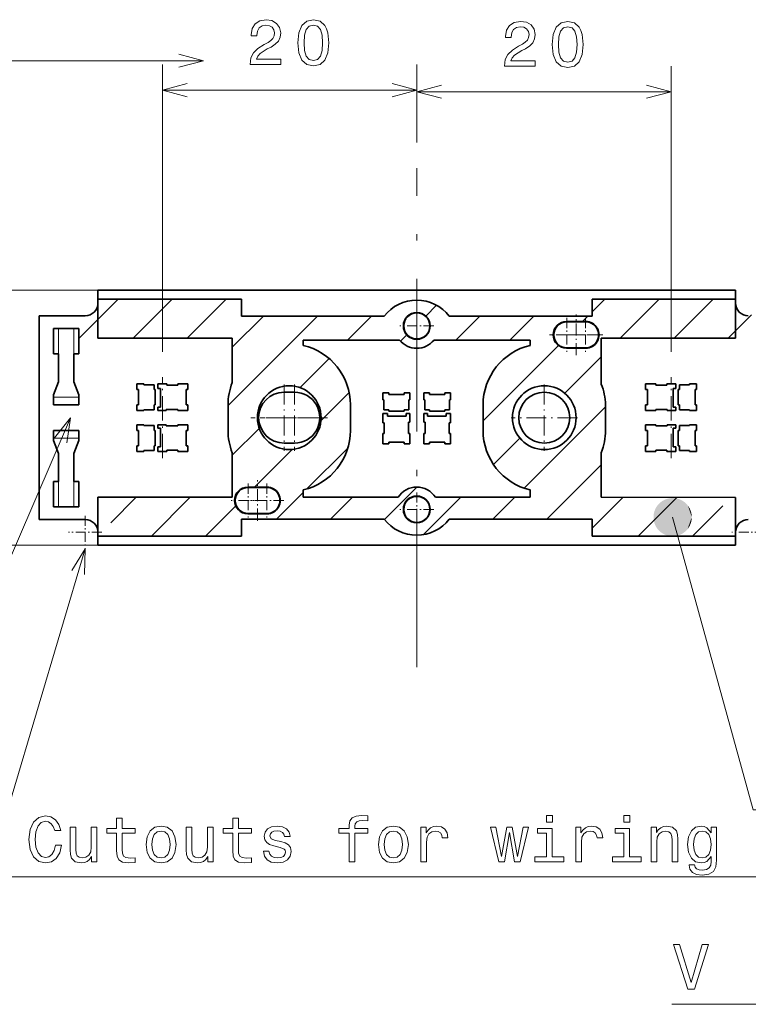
# Model space of a CAD drawing. Extents: x 0 to 420, y 0 to 297.
# Tile 19 of 25: x 218 to 275, y 126 to 203. Entities that reach past the tile are written whole.
import ezdxf

# ---------------------------------------------------------------- set-up
doc = ezdxf.new("R2010")
doc.units = 0
doc.linetypes.add('DASHDOT', pattern=[18.5, 12, -3, 0.5, -3])

msp = doc.modelspace()

# ---------------------------------------------------------------- linework, layer by layer
at = {"color": 7, "lineweight": 13}
for p, q in [((229.07106, 176.995056), (229.07106, 199.527786)), ((249.021057, 193.411499), (249.021057, 199.527786)), ((249.021057, 193.411499), (249.021057, 199.398849)), ((268.971069, 176.995056), (268.971069, 199.398849)), ((229.07106, 197.527786), (249.021057, 197.527786)), ((249.021057, 197.398849), (268.971069, 197.398849)), ((225.088394, 181.815063), (205.097534, 181.815063)), ((222.541489, 178.063416), (225.59314, 181.115067)), ((226.784134, 178.063416), (229.83577, 181.115067)), ((231.026764, 178.063416), (234.078415, 181.115067)), ((262.771057, 180.109222), (263.776917, 181.115067)), ((264.967896, 178.063416), (268.019531, 181.115067)), ((269.210541, 178.063416), (272.262177, 181.115067)), ((249.722733, 179.788818), (250.571701, 180.637787)), ((234.221054, 172.77243), (241.236633, 179.787994)), ((234.551132, 177.345139), (236.993988, 179.787994)), ((243.596085, 177.904816), (245.479279, 179.787994)), ((252.08136, 177.904816), (253.964554, 179.787994)), ((256.324005, 177.904816), (258.207184, 179.787994)), ((262.026917, 179.365067), (262.449829, 179.787994)), ((273.453186, 178.063416), (275.271057, 179.881302)), ((220.921066, 176.815063), (220.921066, 178.815063)), ((222.121063, 178.815063), (222.121063, 176.815063)), ((247.75354, 177.819626), (248.247299, 178.313385)), ((254.221054, 171.559219), (260.145081, 177.483231)), ((239.859909, 174.16864), (242.146332, 176.455063)), ((260.631317, 173.726852), (263.490997, 176.586517)), ((222.521057, 173.41507), (220.521057, 173.41507)), ((241.499237, 171.565323), (243.714813, 173.780899)), ((257.435822, 166.288712), (263.821045, 172.673935)), ((234.551117, 168.859848), (236.667511, 170.976227)), ((220.521057, 170.215057), (222.521057, 170.215057)), ((255.042175, 168.137695), (257.109253, 170.204773)), ((236.298981, 166.365067), (239.270828, 169.336914)), ((240.404633, 166.228073), (243.608521, 169.431976)), ((259.231903, 163.842133), (263.490967, 168.101212)), ((220.921051, 164.815063), (220.921051, 166.815063)), ((222.121048, 166.815063), (222.121048, 164.815063)), ((246.487381, 163.825546), (249.026367, 166.364532)), ((225.021057, 163.572418), (227.018509, 165.56987)), ((228.206345, 162.51506), (231.259521, 165.568253)), ((238.018692, 163.842133), (240.121063, 165.944504)), ((242.261322, 163.842133), (243.985901, 165.566711)), ((249.546875, 162.642395), (252.471191, 165.566711)), ((254.989258, 163.842133), (256.713837, 165.566711)), ((262.771057, 163.138657), (265.197998, 165.565613)), ((266.390106, 162.51506), (269.438721, 165.56369)), ((232.448975, 162.51506), (234.821381, 164.887466)), ((270.632751, 162.51506), (273.021057, 164.903381)), ((225.088394, 161.815063), (205.097534, 161.815063))]:
    msp.add_line(p, q, dxfattribs=at)
at = {"color": 7, "linetype": 'DASHDOT', "lineweight": 13}
msp.add_line((249.021057, 152.218628), (249.021057, 191.411499), dxfattribs=at)
at = {"color": 7, "lineweight": 35}
for p, q in [((224.021057, 181.115067), (224.021057, 181.815063)), ((224.021057, 181.815063), (274.021057, 181.815063)), ((274.021057, 181.815063), (274.021057, 181.115067)), ((224.021057, 181.115067), (224.021057, 178.063416)), ((224.021057, 181.115067), (235.271057, 181.115067)), ((235.271057, 179.787994), (235.271057, 181.115067)), ((274.021057, 181.115067), (262.771057, 181.115067)), ((262.771057, 179.787994), (262.771057, 181.115067)), ((274.021057, 178.063416), (274.021057, 181.115067)), ((223.021057, 179.815063), (219.421051, 179.815063)), ((219.421051, 179.815063), (219.421051, 163.815063)), ((246.472565, 179.787994), (235.271057, 179.787994)), ((262.771057, 179.787994), (251.56955, 179.787994)), ((260.771057, 179.365067), (262.271057, 179.365067)), ((260.796051, 179.340057), (262.246063, 179.340057)), ((220.921066, 178.815063), (220.521057, 178.815063)), ((220.521057, 178.815063), (220.521057, 176.815063)), ((220.921066, 178.815063), (222.121063, 178.815063)), ((222.121063, 178.815063), (222.521057, 178.815063)), ((222.521057, 176.815063), (222.521057, 178.815063)), ((224.021057, 178.063416), (234.551117, 178.063416)), ((234.551117, 178.063416), (234.551117, 174.564331)), ((240.121063, 177.904816), (247.668335, 177.904816)), ((240.121063, 177.48732), (240.121063, 177.904816)), ((250.373779, 177.904816), (257.921051, 177.904816)), ((257.921051, 177.904816), (257.921051, 177.48732)), ((263.490997, 178.063416), (274.021057, 178.063416)), ((263.490997, 178.063416), (263.490997, 174.450668)), ((262.271057, 177.26506), (260.771057, 177.26506)), ((262.246063, 177.29007), (260.796051, 177.29007)), ((220.521057, 176.815063), (220.921066, 176.815063)), ((220.921066, 174.615067), (220.921066, 176.815063)), ((222.521057, 176.815063), (222.121063, 176.815063)), ((222.121063, 176.815063), (222.121063, 174.615067)), ((220.521057, 173.615067), (220.921066, 174.615067)), ((222.121063, 174.615067), (222.521057, 173.615067)), ((227.621063, 174.465057), (227.07106, 174.465057)), ((227.07106, 174.465057), (227.07106, 174.01506)), ((227.07106, 174.01506), (227.19606, 174.01506)), ((227.19606, 174.01506), (227.19606, 172.815063)), ((227.621063, 174.39006), (227.621063, 174.465057)), ((228.416061, 174.39006), (227.621063, 174.39006)), ((228.416061, 174.01506), (228.416061, 174.39006)), ((228.516052, 174.01506), (228.416061, 174.01506)), ((228.516052, 172.815063), (228.516052, 174.01506)), ((229.421051, 174.465057), (228.706055, 174.465057)), ((228.706055, 174.465057), (228.706055, 174.115067)), ((228.706055, 174.115067), (228.916061, 174.115067)), ((228.916061, 174.115067), (228.916061, 172.645065)), ((229.421051, 174.365067), (229.421051, 174.465057)), ((230.271057, 174.365067), (229.421051, 174.365067)), ((231.07106, 174.465057), (230.271057, 174.465057)), ((230.271057, 174.465057), (230.271057, 174.365067)), ((230.931061, 172.815063), (230.931061, 174.01506)), ((230.931061, 174.01506), (231.07106, 174.01506)), ((231.07106, 174.01506), (231.07106, 174.465057)), ((266.971069, 174.465057), (267.771057, 174.465057)), ((266.971069, 174.01506), (266.971069, 174.465057)), ((267.111053, 174.01506), (266.971069, 174.01506)), ((267.111053, 172.815063), (267.111053, 174.01506)), ((267.771057, 174.465057), (267.771057, 174.365067)), ((267.771057, 174.365067), (268.621063, 174.365067)), ((268.621063, 174.465057), (269.33606, 174.465057)), ((268.621063, 174.365067), (268.621063, 174.465057)), ((269.33606, 174.115067), (269.126068, 174.115067)), ((269.126068, 174.115067), (269.126068, 172.645065)), ((269.33606, 174.465057), (269.33606, 174.115067)), ((269.526062, 174.01506), (269.626068, 174.01506)), ((269.526062, 172.815063), (269.526062, 174.01506)), ((269.626068, 174.39006), (270.421051, 174.39006)), ((269.626068, 174.01506), (269.626068, 174.39006)), ((270.421051, 174.465057), (270.971069, 174.465057)), ((270.421051, 174.39006), (270.421051, 174.465057)), ((270.846069, 174.01506), (270.846069, 172.815063)), ((270.971069, 174.01506), (270.846069, 174.01506)), ((270.971069, 174.465057), (270.971069, 174.01506)), ((220.521057, 173.41507), (220.521057, 173.615067)), ((220.521057, 172.815063), (220.521057, 173.41507)), ((222.521057, 173.615067), (222.521057, 173.41507)), ((222.521057, 172.815063), (222.521057, 173.41507)), ((239.421051, 173.815048), (238.611603, 173.815048)), ((246.371063, 173.76506), (246.82106, 173.76506)), ((246.371063, 173.215057), (246.371063, 173.76506)), ((246.44606, 173.215057), (246.371063, 173.215057)), ((246.44606, 172.420059), (246.44606, 173.215057)), ((246.82106, 173.76506), (246.82106, 173.64006)), ((246.82106, 173.64006), (248.021057, 173.64006)), ((248.021057, 173.76506), (248.471054, 173.76506)), ((248.021057, 173.64006), (248.021057, 173.76506)), ((248.396057, 173.215057), (248.396057, 172.420059)), ((248.471054, 173.215057), (248.396057, 173.215057)), ((248.471054, 173.76506), (248.471054, 173.215057)), ((250.021057, 173.76506), (249.57106, 173.76506)), ((249.57106, 173.76506), (249.57106, 173.215057)), ((249.57106, 173.215057), (249.646057, 173.215057)), ((249.646057, 173.215057), (249.646057, 172.420059)), ((250.021057, 173.64006), (250.021057, 173.76506)), ((251.221054, 173.64006), (250.021057, 173.64006)), ((251.671051, 173.76506), (251.221054, 173.76506)), ((251.221054, 173.76506), (251.221054, 173.64006)), ((251.596054, 172.420059), (251.596054, 173.215057)), ((251.596054, 173.215057), (251.671051, 173.215057)), ((251.671051, 173.215057), (251.671051, 173.76506)), ((220.521057, 172.815063), (222.521057, 172.815063)), ((220.762985, 172.815063), (220.746063, 172.815063)), ((220.921066, 172.815063), (220.762985, 172.815063)), ((220.921066, 172.815063), (221.079132, 172.815063)), ((221.521057, 172.815063), (221.353897, 172.815063)), ((221.521057, 172.815063), (221.688217, 172.815063)), ((222.233566, 172.815063), (222.00856, 172.815063)), ((222.178879, 172.815063), (222.171066, 172.815063)), ((227.19606, 172.815063), (227.07106, 172.815063)), ((227.07106, 172.815063), (227.07106, 172.365067)), ((227.07106, 172.365067), (227.621063, 172.365067)), ((227.621063, 172.365067), (227.621063, 172.440063)), ((227.621063, 172.440063), (228.416061, 172.440063)), ((228.416061, 172.440063), (228.416061, 172.815063)), ((228.416061, 172.815063), (228.516052, 172.815063)), ((228.916061, 172.645065), (228.706055, 172.645065)), ((228.706055, 172.645065), (228.706055, 172.365067)), ((228.706055, 172.365067), (229.371063, 172.365067)), ((229.371063, 172.365067), (229.371063, 172.465057)), ((229.371063, 172.465057), (230.271057, 172.465057)), ((230.271057, 172.465057), (230.271057, 172.365067)), ((230.271057, 172.365067), (231.07106, 172.365067)), ((231.07106, 172.815063), (230.931061, 172.815063)), ((231.07106, 172.365067), (231.07106, 172.815063)), ((234.221054, 172.815063), (234.221054, 170.815063)), ((243.82106, 170.815063), (243.82106, 172.815063)), ((246.82106, 172.420059), (246.44606, 172.420059)), ((246.82106, 172.320068), (246.82106, 172.420059)), ((248.021057, 172.420059), (248.021057, 172.320068)), ((248.396057, 172.420059), (248.021057, 172.420059)), ((249.646057, 172.420059), (250.021057, 172.420059)), ((250.021057, 172.420059), (250.021057, 172.320068)), ((251.221054, 172.320068), (251.221054, 172.420059)), ((251.221054, 172.420059), (251.596054, 172.420059)), ((254.221054, 172.815063), (254.221054, 170.815063)), ((263.821045, 170.815063), (263.821045, 172.815063)), ((266.971069, 172.815063), (267.111053, 172.815063)), ((266.971069, 172.365067), (266.971069, 172.815063)), ((267.771057, 172.365067), (266.971069, 172.365067)), ((267.771057, 172.465057), (267.771057, 172.365067)), ((268.671051, 172.465057), (267.771057, 172.465057)), ((268.671051, 172.365067), (268.671051, 172.465057)), ((269.33606, 172.365067), (268.671051, 172.365067)), ((269.126068, 172.645065), (269.33606, 172.645065)), ((269.33606, 172.645065), (269.33606, 172.365067)), ((269.626068, 172.815063), (269.526062, 172.815063)), ((269.626068, 172.440063), (269.626068, 172.815063)), ((270.421051, 172.440063), (269.626068, 172.440063)), ((270.421051, 172.365067), (270.421051, 172.440063)), ((270.971069, 172.365067), (270.421051, 172.365067)), ((270.846069, 172.815063), (270.971069, 172.815063)), ((270.971069, 172.815063), (270.971069, 172.365067)), ((246.371063, 172.130066), (246.721054, 172.130066)), ((246.371063, 171.41507), (246.371063, 172.130066)), ((246.721054, 172.130066), (246.721054, 171.920059)), ((246.721054, 171.920059), (248.191055, 171.920059)), ((248.021057, 172.320068), (246.82106, 172.320068)), ((248.191055, 172.130066), (248.471054, 172.130066)), ((248.191055, 171.920059), (248.191055, 172.130066)), ((248.471054, 172.130066), (248.471054, 171.465057)), ((249.851059, 172.130066), (249.57106, 172.130066)), ((249.57106, 172.130066), (249.57106, 171.465057)), ((249.851059, 171.920059), (249.851059, 172.130066)), ((251.32106, 171.920059), (249.851059, 171.920059)), ((250.021057, 172.320068), (251.221054, 172.320068)), ((251.671051, 172.130066), (251.32106, 172.130066)), ((251.32106, 172.130066), (251.32106, 171.920059)), ((251.671051, 171.41507), (251.671051, 172.130066)), ((220.521057, 170.815063), (220.521057, 170.215057)), ((222.521057, 170.815063), (220.521057, 170.815063)), ((222.521057, 170.815063), (222.521057, 170.215057)), ((227.07106, 171.26506), (227.621063, 171.26506)), ((227.07106, 170.815063), (227.07106, 171.26506)), ((227.19606, 170.815063), (227.07106, 170.815063)), ((227.19606, 169.615067), (227.19606, 170.815063)), ((227.621063, 171.26506), (227.621063, 171.190063)), ((227.621063, 171.190063), (228.416061, 171.190063)), ((228.416061, 171.190063), (228.416061, 170.815063)), ((228.416061, 170.815063), (228.516052, 170.815063)), ((228.516052, 170.815063), (228.516052, 169.615067)), ((228.706055, 171.26506), (229.371063, 171.26506)), ((228.706055, 170.985062), (228.706055, 171.26506)), ((228.916061, 170.985062), (228.706055, 170.985062)), ((228.916061, 169.51506), (228.916061, 170.985062)), ((229.371063, 171.26506), (229.371063, 171.16507)), ((229.371063, 171.16507), (230.271057, 171.16507)), ((230.271057, 171.26506), (231.07106, 171.26506)), ((230.271057, 171.16507), (230.271057, 171.26506)), ((230.931061, 170.815063), (230.931061, 169.615067)), ((231.07106, 170.815063), (230.931061, 170.815063)), ((231.07106, 171.26506), (231.07106, 170.815063)), ((246.471054, 171.41507), (246.371063, 171.41507)), ((246.471054, 170.565063), (246.471054, 171.41507)), ((248.371063, 171.465057), (248.371063, 170.565063)), ((248.471054, 171.465057), (248.371063, 171.465057)), ((249.57106, 171.465057), (249.671051, 171.465057)), ((249.671051, 171.465057), (249.671051, 170.565063)), ((251.57106, 170.565063), (251.57106, 171.41507)), ((251.57106, 171.41507), (251.671051, 171.41507)), ((267.771057, 171.26506), (266.971069, 171.26506)), ((266.971069, 171.26506), (266.971069, 170.815063)), ((266.971069, 170.815063), (267.111053, 170.815063)), ((267.111053, 170.815063), (267.111053, 169.615067)), ((267.771057, 171.16507), (267.771057, 171.26506)), ((268.671051, 171.16507), (267.771057, 171.16507)), ((269.33606, 171.26506), (268.671051, 171.26506)), ((268.671051, 171.26506), (268.671051, 171.16507)), ((269.126068, 169.51506), (269.126068, 170.985062)), ((269.126068, 170.985062), (269.33606, 170.985062)), ((269.33606, 170.985062), (269.33606, 171.26506)), ((269.626068, 170.815063), (269.526062, 170.815063)), ((269.526062, 170.815063), (269.526062, 169.615067)), ((270.421051, 171.190063), (269.626068, 171.190063)), ((269.626068, 171.190063), (269.626068, 170.815063)), ((270.971069, 171.26506), (270.421051, 171.26506)), ((270.421051, 171.26506), (270.421051, 171.190063)), ((270.846069, 170.815063), (270.971069, 170.815063)), ((270.846069, 169.615067), (270.846069, 170.815063)), ((270.971069, 170.815063), (270.971069, 171.26506)), ((220.521057, 170.01506), (220.521057, 170.215057)), ((222.521057, 170.215057), (222.521057, 170.01506)), ((246.371063, 170.565063), (246.471054, 170.565063)), ((246.371063, 169.76506), (246.371063, 170.565063)), ((248.371063, 170.565063), (248.471054, 170.565063)), ((248.471054, 170.565063), (248.471054, 169.76506)), ((249.671051, 170.565063), (249.57106, 170.565063)), ((249.57106, 170.565063), (249.57106, 169.76506)), ((251.671051, 170.565063), (251.57106, 170.565063)), ((251.671051, 169.76506), (251.671051, 170.565063)), ((220.921051, 169.01506), (220.521057, 170.01506)), ((222.521057, 170.01506), (222.121048, 169.01506)), ((227.07106, 169.615067), (227.19606, 169.615067)), ((227.07106, 169.16507), (227.07106, 169.615067)), ((228.416061, 169.615067), (228.416061, 169.240067)), ((228.516052, 169.615067), (228.416061, 169.615067)), ((228.706055, 169.51506), (228.916061, 169.51506)), ((228.706055, 169.16507), (228.706055, 169.51506)), ((229.421051, 169.26506), (229.421051, 169.16507)), ((230.271057, 169.26506), (229.421051, 169.26506)), ((230.271057, 169.16507), (230.271057, 169.26506)), ((230.931061, 169.615067), (231.07106, 169.615067)), ((231.07106, 169.615067), (231.07106, 169.16507)), ((238.621063, 169.815048), (239.421051, 169.815048)), ((246.82106, 169.76506), (246.371063, 169.76506)), ((246.82106, 169.90506), (246.82106, 169.76506)), ((248.021057, 169.90506), (246.82106, 169.90506)), ((248.021057, 169.76506), (248.021057, 169.90506)), ((248.471054, 169.76506), (248.021057, 169.76506)), ((249.57106, 169.76506), (250.021057, 169.76506)), ((250.021057, 169.76506), (250.021057, 169.90506)), ((250.021057, 169.90506), (251.221054, 169.90506)), ((251.221054, 169.90506), (251.221054, 169.76506)), ((251.221054, 169.76506), (251.671051, 169.76506)), ((267.111053, 169.615067), (266.971069, 169.615067)), ((266.971069, 169.615067), (266.971069, 169.16507)), ((267.771057, 169.16507), (267.771057, 169.26506)), ((267.771057, 169.26506), (268.621063, 169.26506)), ((268.621063, 169.26506), (268.621063, 169.16507)), ((269.33606, 169.51506), (269.126068, 169.51506)), ((269.33606, 169.16507), (269.33606, 169.51506)), ((269.526062, 169.615067), (269.626068, 169.615067)), ((269.626068, 169.615067), (269.626068, 169.240067)), ((270.971069, 169.615067), (270.846069, 169.615067)), ((270.971069, 169.16507), (270.971069, 169.615067)), ((220.921051, 166.815063), (220.921051, 169.01506)), ((222.121048, 169.01506), (222.121048, 166.815063)), ((227.621063, 169.16507), (227.07106, 169.16507)), ((227.621063, 169.240067), (227.621063, 169.16507)), ((228.416061, 169.240067), (227.621063, 169.240067)), ((229.421051, 169.16507), (228.706055, 169.16507)), ((231.07106, 169.16507), (230.271057, 169.16507)), ((234.551117, 165.566986), (234.551117, 169.065796)), ((263.490997, 165.566376), (263.490997, 169.065796)), ((266.971069, 169.16507), (267.771057, 169.16507)), ((268.621063, 169.16507), (269.33606, 169.16507)), ((269.626068, 169.240067), (270.421051, 169.240067)), ((270.421051, 169.240067), (270.421051, 169.16507)), ((270.421051, 169.16507), (270.971069, 169.16507)), ((220.521057, 166.815063), (220.921051, 166.815063)), ((220.521057, 166.815063), (220.521057, 164.815063)), ((222.521057, 166.815063), (222.121048, 166.815063)), ((222.521057, 164.815063), (222.521057, 166.815063)), ((235.771057, 166.365067), (237.271057, 166.365067)), ((235.806808, 166.340057), (237.256805, 166.340057)), ((224.021057, 165.571014), (224.021057, 162.51506)), ((234.551117, 165.566986), (224.021057, 165.571014)), ((240.121063, 165.566711), (240.121063, 166.142807)), ((247.552429, 165.566711), (240.121063, 165.566711)), ((257.921051, 165.566711), (250.489685, 165.566711)), ((257.921051, 166.142807), (257.921051, 165.566711)), ((274.021057, 165.56163), (263.490997, 165.566376)), ((274.021057, 162.51506), (274.021057, 165.56163)), ((220.921051, 164.815063), (220.521057, 164.815063)), ((222.121048, 164.815063), (220.921051, 164.815063)), ((222.121048, 164.815063), (222.521057, 164.815063)), ((237.271057, 164.26506), (235.771057, 164.26506)), ((237.256805, 164.29007), (235.806808, 164.29007)), ((223.021057, 163.815063), (219.421051, 163.815063)), ((235.271057, 163.842133), (235.271057, 162.51506)), ((235.271057, 163.842133), (246.472565, 163.842133)), ((251.56955, 163.842133), (262.771057, 163.842133)), ((262.771057, 163.842133), (262.771057, 162.51506)), ((224.021057, 162.51506), (224.021057, 161.815063)), ((224.021057, 162.51506), (235.271057, 162.51506)), ((274.021057, 162.51506), (262.771057, 162.51506)), ((274.021057, 161.815063), (274.021057, 162.51506)), ((274.021057, 161.815063), (224.021057, 161.815063))]:
    msp.add_line(p, q, dxfattribs=at)
at = {"color": 7, "linetype": 'DASHDOT', "lineweight": 13, "ltscale": 0.066625}
for p, q in [((249.026428, 180.347565), (249.026428, 177.682556)), ((260.796051, 179.647568), (260.796051, 176.982559)), ((262.246063, 179.647568), (262.246063, 176.982559)), ((250.358932, 179.01506), (247.693939, 179.01506)), ((263.578552, 178.315063), (260.913544, 178.315063)), ((235.806808, 166.647568), (235.806808, 163.982559)), ((237.256805, 166.647568), (237.256805, 163.982559)), ((249.026428, 165.947571), (249.026428, 163.282562)), ((237.139313, 165.315063), (234.474304, 165.315063)), ((238.58931, 165.315063), (235.924316, 165.315063)), ((250.358932, 164.615067), (247.693939, 164.615067))]:
    msp.add_line(p, q, dxfattribs=at)
at = {"color": 7, "linetype": 'DASHDOT', "lineweight": 13, "ltscale": 0.07995}
for p, q in [((261.521057, 176.716064), (261.521057, 179.914062)), ((236.531815, 163.716064), (236.531815, 166.914062))]:
    msp.add_line(p, q, dxfattribs=at)
at = {"color": 7, "linetype": 'DASHDOT', "lineweight": 13, "ltscale": 0.105}
msp.add_line((263.621063, 178.315063), (259.421051, 178.315063), dxfattribs=at)
at = {"color": 7, "linetype": 'DASHDOT', "lineweight": 13, "ltscale": 0.066624}
msp.add_line((262.12854, 178.315063), (259.463562, 178.315063), dxfattribs=at)
at = {"color": 7, "linetype": 'DASHDOT', "lineweight": 13, "ltscale": 0.159}
for p, q in [((229.07106, 168.635071), (229.07106, 174.995056)), ((268.971069, 168.635071), (268.971069, 174.995056))]:
    msp.add_line(p, q, dxfattribs=at)
at = {"color": 7, "linetype": 'DASHDOT', "lineweight": 13, "ltscale": 0.130001}
for p, q in [((238.621063, 174.415085), (238.621063, 169.215042)), ((241.221069, 171.815063), (236.021042, 171.815063))]:
    msp.add_line(p, q, dxfattribs=at)
at = {"color": 7, "linetype": 'DASHDOT', "lineweight": 13, "ltscale": 0.13}
for p, q in [((239.421051, 174.415054), (239.421051, 169.215073)), ((259.021057, 174.41507), (259.021057, 169.215057)), ((261.621063, 171.815063), (256.421051, 171.815063))]:
    msp.add_line(p, q, dxfattribs=at)
at = {"color": 7, "linetype": 'DASHDOT', "lineweight": 13, "ltscale": 0.129999}
msp.add_line((242.021042, 171.815063), (236.821075, 171.815063), dxfattribs=at)
at = {"color": 7, "linetype": 'DASHDOT', "lineweight": 13, "ltscale": 0.065}
for p, q in [((223.021057, 164.115067), (223.021057, 161.51506)), ((224.32106, 162.815063), (221.721054, 162.815063))]:
    msp.add_line(p, q, dxfattribs=at)
at = {"color": 7, "linetype": 'DASHDOT', "lineweight": 13, "ltscale": 0.064999}
msp.add_line((276.321045, 162.815063), (273.721069, 162.815063), dxfattribs=at)
at = {"color": 7, "lineweight": 13}
for points in [[(235.947495, 199.527786), (238.353119, 199.527786), (238.353119, 199.961502), (236.451813, 199.961502), (236.557724, 200.198532), (236.739288, 200.395218), (237.299088, 200.753296), (237.596634, 200.904587), (237.929489, 201.121445), (238.166519, 201.373611), (238.302689, 201.671158), (238.353119, 202.009048), (238.26738, 202.432678), (238.03035, 202.765533), (237.667236, 202.977356), (237.198212, 203.053009), (236.714066, 202.96727), (236.345917, 202.73024), (236.108887, 202.35199), (236.028183, 201.852722), (236.028183, 201.782104), (236.487122, 201.782104), (236.487122, 201.822449), (236.532516, 202.16539), (236.668686, 202.417557), (236.885544, 202.578934), (237.173004, 202.634415), (237.465515, 202.583984), (237.682373, 202.457901), (237.823578, 202.261215), (237.874008, 202.014099), (237.838715, 201.782104), (237.742889, 201.585419), (237.581497, 201.413956), (237.359604, 201.262665), (237.062057, 201.101273), (236.56781, 200.788589), (236.219833, 200.455734), (236.013062, 200.052277), (235.947495, 199.542908)], [(239.698654, 201.237442), (239.774292, 200.445648), (240.011337, 199.880814), (240.389572, 199.537872), (240.914062, 199.426926), (241.433517, 199.537872), (241.811768, 199.880814), (242.043747, 200.445648), (242.124451, 201.237442), (242.043747, 202.024185), (241.947937, 202.336868), (241.811768, 202.59407), (241.433517, 202.937012), (240.914062, 203.053009), (240.389572, 202.937012), (240.011337, 202.58902), (239.774292, 202.024185)], [(240.1828, 201.237442), (240.223145, 201.847672), (240.349228, 202.286438), (240.576172, 202.54364), (240.914062, 202.634415), (241.246918, 202.54364), (241.473862, 202.286438), (241.599945, 201.847672), (241.640289, 201.237442), (241.599945, 200.622162), (241.473862, 200.183411), (241.246918, 199.926208), (240.914062, 199.840469), (240.576172, 199.926208), (240.349228, 200.183411), (240.223145, 200.622162)], [(255.897491, 199.398849), (258.303131, 199.398849), (258.303131, 199.832565), (256.401825, 199.832565), (256.507721, 200.069595), (256.68927, 200.266281), (257.249084, 200.624359), (257.546631, 200.77565), (257.879486, 200.992508), (258.116516, 201.244675), (258.252686, 201.542221), (258.303131, 201.880112), (258.217377, 202.303741), (257.980347, 202.636597), (257.617249, 202.848419), (257.148224, 202.924072), (256.664062, 202.838333), (256.295898, 202.601303), (256.058868, 202.223053), (255.978195, 201.723785), (255.978195, 201.653168), (256.437134, 201.653168), (256.437134, 201.693512), (256.482513, 202.036453), (256.618683, 202.28862), (256.835541, 202.449997), (257.123016, 202.505478), (257.415497, 202.455048), (257.632385, 202.328964), (257.77359, 202.132278), (257.824005, 201.885162), (257.788696, 201.653168), (257.692902, 201.456482), (257.531494, 201.285019), (257.309601, 201.133728), (257.012054, 200.972336), (256.517822, 200.659653), (256.16983, 200.326797), (255.963058, 199.92334), (255.897491, 199.413971)], [(259.648651, 201.108505), (259.724304, 200.316711), (259.961334, 199.751877), (260.339569, 199.408936), (260.864075, 199.297989), (261.383514, 199.408936), (261.76178, 199.751877), (261.993744, 200.316711), (262.074432, 201.108505), (261.993744, 201.895248), (261.897919, 202.207932), (261.76178, 202.465134), (261.383514, 202.808075), (260.864075, 202.924072), (260.339569, 202.808075), (259.961334, 202.460083), (259.724304, 201.895248)], [(260.132812, 201.108505), (260.173157, 201.718735), (260.299225, 202.157501), (260.526184, 202.414703), (260.864075, 202.505478), (261.19693, 202.414703), (261.423859, 202.157501), (261.549957, 201.718735), (261.590302, 201.108505), (261.549957, 200.493225), (261.423859, 200.054474), (261.19693, 199.797272), (260.864075, 199.711533), (260.526184, 199.797272), (260.299225, 200.054474), (260.173157, 200.493225)], [(220.678589, 138.259583), (220.577728, 137.835953), (220.411301, 137.533356), (220.179321, 137.346756), (219.906982, 137.28624), (219.579178, 137.377029), (219.321976, 137.649353), (219.150497, 138.093155), (219.095016, 138.708435), (219.150497, 139.318665), (219.316925, 139.767517), (219.574127, 140.039841), (219.906982, 140.135666), (220.149063, 140.085236), (220.355835, 139.944031), (220.517212, 139.717087), (220.628159, 139.404404), (221.107269, 139.404404), (220.955978, 139.883514), (220.693726, 140.246613), (220.335663, 140.473572), (219.906982, 140.55426), (219.372406, 140.428177), (218.963898, 140.07515), (218.701645, 139.495178), (218.61087, 138.708435), (218.701645, 137.921692), (218.963898, 137.341721), (219.372406, 136.983658), (219.906982, 136.86261), (220.376007, 136.958435), (220.754242, 137.225723), (221.02153, 137.66449), (221.16275, 138.259583)], [(225.484787, 139.197632), (225.484787, 137.841003), (225.515045, 137.402237), (225.656265, 137.09964), (225.93869, 136.923126), (226.417786, 136.86261), (226.942291, 136.887833), (226.942291, 137.271118), (226.559006, 137.24086), (226.211014, 137.281204), (226.024414, 137.407288), (225.943726, 137.619095), (225.928589, 137.916641), (225.928589, 139.197632), (226.942291, 139.197632), (226.942291, 139.575867), (225.928589, 139.575867), (225.928589, 140.367661), (225.484787, 140.367661), (225.484787, 139.575867), (224.718216, 139.575867), (224.718216, 139.197632)], [(234.592865, 139.197632), (234.592865, 137.841003), (234.623123, 137.402237), (234.764328, 137.09964), (235.046753, 136.923126), (235.525864, 136.86261), (236.050354, 136.887833), (236.050354, 137.271118), (235.667068, 137.24086), (235.319092, 137.281204), (235.132492, 137.407288), (235.051788, 137.619095), (235.036667, 137.916641), (235.036667, 139.197632), (236.050354, 139.197632), (236.050354, 139.575867), (235.036667, 139.575867), (235.036667, 140.367661), (234.592865, 140.367661), (234.592865, 139.575867), (233.826294, 139.575867), (233.826294, 139.197632)], [(243.7211, 139.197632), (243.7211, 136.958435), (244.164917, 136.958435), (244.164917, 139.197632), (245.173553, 139.197632), (245.173553, 139.575867), (244.164917, 139.575867), (244.164917, 139.742294), (244.200211, 139.944031), (244.316208, 140.0802), (244.512894, 140.160889), (244.795319, 140.191147), (245.173553, 140.170975), (245.173553, 140.55426), (244.694443, 140.579468), (244.260727, 140.534088), (243.95813, 140.397919), (243.776581, 140.160889), (243.7211, 139.822983), (243.7211, 139.575867), (242.909149, 139.575867), (242.909149, 139.197632)], [(259.657715, 140.579468), (259.18869, 140.579468), (259.18869, 140.07515), (259.657715, 140.07515)], [(265.729736, 140.579468), (265.260712, 140.579468), (265.260712, 140.07515), (265.729736, 140.07515)], [(223.941559, 139.666641), (223.497757, 139.666641), (223.497757, 138.103241), (223.447327, 137.740143), (223.301071, 137.47789), (223.074127, 137.316498), (222.776581, 137.266068), (222.539551, 137.306412), (222.388245, 137.42746), (222.302521, 137.634232), (222.282349, 137.926727), (222.282349, 139.666641), (221.838531, 139.666641), (221.838531, 137.886383), (221.853668, 137.52832), (221.949493, 137.230774), (222.242004, 136.958435), (222.711014, 136.86261), (222.963181, 136.897919), (223.180038, 136.988693), (223.366638, 137.145035), (223.517929, 137.371979), (223.517929, 136.958435), (223.941559, 136.958435)], [(227.794586, 138.310013), (227.875275, 137.694748), (228.107269, 137.24086), (228.475433, 136.958435), (228.969666, 136.86261), (229.458862, 136.958435), (229.827011, 137.235809), (230.059006, 137.689697), (230.14473, 138.310013), (230.059006, 138.925293), (229.827011, 139.384232), (229.458862, 139.661606), (228.969666, 139.762466), (228.475433, 139.661606), (228.107269, 139.379181), (227.875275, 138.925293)], [(228.248474, 138.315063), (228.293869, 138.768951), (228.435074, 139.096771), (228.662033, 139.298492), (228.969666, 139.369095), (229.272263, 139.298492), (229.499207, 139.101807), (229.640411, 138.768951), (229.690842, 138.315063), (229.640411, 137.856125), (229.499207, 137.52327), (229.272263, 137.321548), (228.969666, 137.255981), (228.662033, 137.321548), (228.435074, 137.52327), (228.293869, 137.856125)], [(233.049637, 139.666641), (232.605835, 139.666641), (232.605835, 138.103241), (232.555405, 137.740143), (232.409149, 137.47789), (232.182205, 137.316498), (231.884644, 137.266068), (231.647614, 137.306412), (231.496323, 137.42746), (231.410583, 137.634232), (231.390411, 137.926727), (231.390411, 139.666641), (230.946609, 139.666641), (230.946609, 137.886383), (230.961731, 137.52832), (231.057556, 137.230774), (231.350067, 136.958435), (231.819092, 136.86261), (232.071243, 136.897919), (232.288101, 136.988693), (232.474701, 137.145035), (232.626007, 137.371979), (232.626007, 136.958435), (233.049637, 136.958435)], [(238.360153, 138.536972), (237.931473, 138.637833), (237.613754, 138.75383), (237.507843, 138.99086), (237.538101, 139.157288), (237.644012, 139.27832), (237.815491, 139.353973), (238.062607, 139.384232), (238.299637, 139.353973), (238.486237, 139.263184), (238.607269, 139.127029), (238.6577, 138.945465), (239.091415, 138.945465), (239.091415, 138.955551), (239.015778, 139.283356), (238.809006, 139.540573), (238.486237, 139.70195), (238.062607, 139.762466), (237.633926, 139.70195), (237.321243, 139.535522), (237.124557, 139.288406), (237.064041, 138.975723), (237.109436, 138.673126), (237.250641, 138.461319), (237.482635, 138.310013), (237.820526, 138.204117), (238.314758, 138.083069), (238.617355, 137.957001), (238.698044, 137.856125), (238.728302, 137.704834), (238.682922, 137.518234), (238.56189, 137.377029), (238.365204, 137.28624), (238.102951, 137.255981), (237.825577, 137.28624), (237.62384, 137.392151), (237.487671, 137.563629), (237.432205, 137.800659), (237.003525, 137.800659), (237.074127, 137.397202), (237.280899, 137.104691), (237.608719, 136.928177), (238.062607, 136.86261), (238.536667, 136.928177), (238.884644, 137.104691), (239.096466, 137.387115), (239.172119, 137.755264), (239.116638, 138.072983), (238.960297, 138.289841), (238.703094, 138.431061)], [(246.010727, 138.310013), (246.091415, 137.694748), (246.32341, 137.24086), (246.691559, 136.958435), (247.185806, 136.86261), (247.674988, 136.958435), (248.043152, 137.235809), (248.275146, 137.689697), (248.36087, 138.310013), (248.275146, 138.925293), (248.043152, 139.384232), (247.674988, 139.661606), (247.185806, 139.762466), (246.691559, 139.661606), (246.32341, 139.379181), (246.091415, 138.925293)], [(246.464615, 138.315063), (246.51001, 138.768951), (246.651215, 139.096771), (246.878159, 139.298492), (247.185806, 139.369095), (247.488388, 139.298492), (247.715332, 139.101807), (247.856552, 138.768951), (247.906982, 138.315063), (247.856552, 137.856125), (247.715332, 137.52327), (247.488388, 137.321548), (247.185806, 137.255981), (246.878159, 137.321548), (246.651215, 137.52327), (246.51001, 137.856125)], [(249.344299, 136.958435), (249.788101, 136.958435), (249.788101, 138.506699), (249.833496, 138.879898), (249.969666, 139.147202), (250.191559, 139.308578), (250.489105, 139.364059), (250.711014, 139.328751), (250.877441, 139.22789), (250.978302, 139.056412), (251.013611, 138.824432), (251.462463, 138.824432), (251.401947, 139.232925), (251.235504, 139.525436), (250.95813, 139.70195), (250.579895, 139.762466), (250.322693, 139.722122), (250.100784, 139.621262), (249.904099, 139.449783), (249.747757, 139.217804), (249.747757, 139.666641), (249.344299, 139.666641)], [(255.890411, 136.958435), (256.293884, 139.258148), (256.697327, 136.958435), (257.120972, 136.958435), (257.786652, 139.666641), (257.358002, 139.666641), (256.909149, 137.366943), (256.510742, 139.666641), (256.07196, 139.666641), (255.673553, 137.366943), (255.224701, 139.666641), (254.801071, 139.666641), (255.466782, 136.958435)], [(259.642578, 137.331635), (259.642578, 139.575867), (258.502808, 139.575867), (258.502808, 139.197632), (259.198761, 139.197632), (259.198761, 137.331635), (258.290985, 137.331635), (258.290985, 136.958435), (260.560425, 136.958435), (260.560425, 137.331635)], [(261.488403, 136.958435), (261.93219, 136.958435), (261.93219, 138.506699), (261.9776, 138.879898), (262.113739, 139.147202), (262.335663, 139.308578), (262.633209, 139.364059), (262.855103, 139.328751), (263.021545, 139.22789), (263.122406, 139.056412), (263.157715, 138.824432), (263.606537, 138.824432), (263.546021, 139.232925), (263.379608, 139.525436), (263.102234, 139.70195), (262.723969, 139.762466), (262.466766, 139.722122), (262.244873, 139.621262), (262.048187, 139.449783), (261.891846, 139.217804), (261.891846, 139.666641), (261.488403, 139.666641)], [(265.7146, 137.331635), (265.7146, 139.575867), (264.574829, 139.575867), (264.574829, 139.197632), (265.270813, 139.197632), (265.270813, 137.331635), (264.363037, 137.331635), (264.363037, 136.958435), (266.632477, 136.958435), (266.632477, 137.331635)], [(267.394012, 136.958435), (267.837799, 136.958435), (267.837799, 138.521835), (267.883209, 138.879898), (268.029449, 139.142151), (268.256409, 139.303543), (268.55899, 139.364059), (268.801056, 139.313629), (268.952362, 139.17746), (269.028015, 138.950516), (269.053223, 138.647919), (269.053223, 136.958435), (269.49704, 136.958435), (269.49704, 138.738693), (269.476868, 139.096771), (269.386078, 139.394318), (269.088531, 139.666641), (268.624573, 139.762466), (268.36734, 139.727173), (268.150482, 139.631348), (267.963898, 139.469955), (267.817627, 139.253098), (267.817627, 139.666641), (267.394012, 139.666641)], [(272.538086, 137.079468), (272.538086, 139.666641), (272.114471, 139.666641), (272.114471, 139.22789), (271.766479, 139.626297), (271.554657, 139.727173), (271.317627, 139.762466), (270.888977, 139.661606), (270.556122, 139.379181), (270.339264, 138.925293), (270.263611, 138.315063), (270.339264, 137.699783), (270.556122, 137.245895), (270.888977, 136.958435), (271.317627, 136.86261), (271.559723, 136.897919), (271.761444, 136.988693), (272.114471, 137.371979), (272.114471, 136.988693), (272.074127, 136.686096), (271.963165, 136.469238), (271.751343, 136.343155), (271.433624, 136.297775), (271.15625, 136.328033), (270.959564, 136.403687), (270.843567, 136.534805), (270.808289, 136.711319), (270.379608, 136.711319), (270.379608, 136.691147), (270.44516, 136.368378), (270.646881, 136.126297), (270.969666, 135.969955), (271.408417, 135.91449), (271.932922, 135.990143), (272.280884, 136.20195), (272.47757, 136.570114)], [(270.722534, 138.315063), (270.767914, 138.763916), (270.904083, 139.096771), (271.115906, 139.293457), (271.398315, 139.364059), (271.695892, 139.293457), (271.917786, 139.096771), (272.053955, 138.763916), (272.10437, 138.315063), (272.053955, 137.856125), (271.917786, 137.52832), (271.695892, 137.326584), (271.398315, 137.261032), (271.115906, 137.326584), (270.904083, 137.52832), (270.767914, 137.861176)], [(271.416595, 130.463486), (270.539062, 127.482933), (269.636322, 130.463486), (269.157227, 130.463486), (270.286896, 126.958435), (270.791229, 126.958435), (271.895691, 130.463486)]]:
    msp.add_lwpolyline(points, close=True, dxfattribs=at)
for points in [[(230.368103, 199.318863), (232.299957, 199.836502), (230.368103, 200.354141)], [(232.299957, 199.836502), (201.525375, 199.836502), (159.021057, 199.836502)], [(231.002914, 198.045425), (229.07106, 197.527786), (231.002914, 197.010147)], [(247.089203, 197.010147), (249.021057, 197.527786), (247.089203, 198.045425)], [(250.952911, 197.916489), (249.021057, 197.398849), (250.952911, 196.88121)], [(267.039215, 196.88121), (268.971069, 197.398849), (267.039215, 197.916489)], [(221.858978, 171.815063), (212.090652, 149.084335), (108.901871, 149.084335)], [(221.571808, 169.835785), (221.858978, 171.815063), (220.620636, 170.244537)], [(339.021057, 164.363831), (375.24585, 125.768234), (269.021057, 125.768234)], [(269.087921, 164.005905), (275.402771, 141.032776), (345.195251, 141.032776)], [(275.992004, 161.912766), (275.992004, 135.768234), (218.343582, 135.768234)], [(223.021057, 161.51506), (215.343582, 135.768234), (272.992004, 135.768234)], [(222.965073, 159.515854), (223.021057, 161.51506), (221.972961, 159.811691)]]:
    msp.add_lwpolyline(points, dxfattribs=at)
at = {"color": 7, "lineweight": 35}
for centre, radius in [((249.021057, 179.01506), 1.05), ((249.026428, 179.01506), 1.025), ((239.021088, 171.815063), 2.5), ((259.021027, 171.815063), 2.5), ((259.021057, 171.815063), 2), ((249.021057, 164.615067), 1.05), ((249.026428, 164.615067), 1.025)]:
    msp.add_circle(centre, radius, dxfattribs=at)
for centre, radius, start, end in [((249.021057, 177.815125), 3.222894, 37.744554, 142.255451), ((223.021057, 180.815063), 1, 269.999997, 360), ((275.021057, 180.815063), 1, 179.999995, 269.999997), ((260.771057, 178.315063), 1.05, 90.000003, 269.999997), ((260.796051, 178.315063), 1.025, 90.000003, 269.999997), ((262.246063, 178.315063), 1.025, 269.999997, 90.000003), ((262.271057, 178.315063), 1.05, 269.999997, 90.000003), ((249.021057, 179.01506), 1.75, 219.377811, 320.62219), ((239.021088, 172.815079), 4.799971, 359.99973, 76.752256), ((259.021027, 172.815079), 4.799971, 103.247749, 180.000268), ((239.021027, 172.815079), 4.799971, 158.627674, 180.000268), ((259.022522, 172.697754), 4.799971, 1.400344, 21.419232), ((238.621063, 171.815063), 2.000011, 90.270724, 269.999997), ((239.421051, 171.815063), 1.999989, 269.999997, 90.000003), ((239.021027, 170.815048), 4.799971, 179.999732, 201.372326), ((239.021088, 170.815048), 4.799971, 283.247744, 0.00027), ((259.021027, 170.815048), 4.799971, 179.999732, 256.752251), ((259.021088, 170.815048), 4.799971, 338.62767, 0.00027), ((235.771057, 165.315063), 1.05, 90.000003, 269.999997), ((235.806808, 165.315063), 1.025, 90.000003, 269.999997), ((237.256805, 165.315063), 1.025, 269.999997, 90.000003), ((237.271057, 165.315063), 1.05, 269.999997, 90.000003), ((249.021057, 164.615067), 1.75, 32.942573, 147.057429), ((223.021057, 162.815063), 1, 0, 90.000003), ((249.021057, 165.815002), 3.222894, 217.744549, 322.255446), ((275.021057, 162.815063), 1, 90.000003, 180.000005)]:
    msp.add_arc(centre, radius, start, end, dxfattribs=at)
at = {"color": 7, "lineweight": 13}
for points in [[(270.587921, 164.005905), (268.540833, 165.402588), (268.463043, 165.369553), (268.501709, 165.386612)], [(270.587921, 164.005905), (268.620392, 165.431183), (268.540833, 165.402588), (268.580414, 165.417435)], [(270.587921, 164.005905), (268.701385, 165.455246), (268.620392, 165.431183), (268.660706, 165.443787)], [(270.587921, 164.005905), (268.78363, 165.474716), (268.701385, 165.455246), (268.742371, 165.465561)], [(270.587921, 164.005905), (268.866852, 165.489532), (268.78363, 165.474716), (268.825134, 165.482712)], [(270.587921, 164.005905), (268.950745, 165.499619), (268.866852, 165.489532), (268.908722, 165.495163)], [(270.587921, 164.005905), (269.035095, 165.504974), (268.950745, 165.499619), (268.992889, 165.502899)], [(270.587921, 164.005905), (269.119629, 165.505569), (269.035095, 165.504974), (269.077362, 165.505859)], [(270.587921, 164.005905), (269.204041, 165.501404), (269.119629, 165.505569), (269.161865, 165.504089)], [(270.587921, 164.005905), (269.288086, 165.492493), (269.204041, 165.501404), (269.246124, 165.497543)], [(270.587921, 164.005905), (269.37149, 165.478851), (269.288086, 165.492493), (269.329865, 165.486267)], [(270.587921, 164.005905), (269.453979, 165.460556), (269.37149, 165.478851), (269.412872, 165.470291)], [(270.587921, 164.005905), (269.535339, 165.437622), (269.453979, 165.460556), (269.494812, 165.449661)], [(270.587921, 164.005905), (269.615265, 165.410156), (269.535339, 165.437622), (269.5755, 165.424454)], [(270.587921, 164.005905), (269.693512, 165.37822), (269.615265, 165.410156), (269.654602, 165.394745)], [(270.587921, 164.005905), (267.747131, 164.678406), (267.711365, 164.601822), (267.728699, 164.640366)], [(270.587921, 164.005905), (267.78714, 164.752853), (267.747131, 164.678406), (267.766602, 164.715912)], [(270.587921, 164.005905), (267.831268, 164.824936), (267.78714, 164.752853), (267.808685, 164.7892)], [(270.587921, 164.005905), (267.879395, 164.894409), (267.831268, 164.824936), (267.854828, 164.860016)], [(270.587921, 164.005905), (267.931335, 164.96106), (267.879395, 164.894409), (267.904907, 164.928101)], [(270.587921, 164.005905), (267.986969, 165.024689), (267.931335, 164.96106), (267.95871, 164.993271)], [(270.587921, 164.005905), (268.046112, 165.085083), (267.986969, 165.024689), (268.016113, 165.055298)], [(270.587921, 164.005905), (268.108551, 165.142044), (268.046112, 165.085083), (268.076904, 165.113998)], [(270.587921, 164.005905), (268.174072, 165.195404), (268.108551, 165.142044), (268.14093, 165.169189)], [(270.587921, 164.005905), (268.242523, 165.24498), (268.174072, 165.195404), (268.207947, 165.220673)], [(270.587921, 164.005905), (268.31366, 165.290619), (268.242523, 165.24498), (268.277771, 165.268311)], [(270.587921, 164.005905), (268.387238, 165.332199), (268.31366, 165.290619), (268.350159, 165.311935)], [(270.587921, 164.005905), (268.463043, 165.369553), (268.387238, 165.332199), (268.424896, 165.35141)], [(270.587921, 164.005905), (269.769836, 165.341934), (269.693512, 165.37822), (269.731934, 165.360611)], [(270.587921, 164.005905), (269.844025, 165.301407), (269.769836, 165.341934), (269.80722, 165.322189)], [(270.587921, 164.005905), (269.915771, 165.25676), (269.844025, 165.301407), (269.880219, 165.279587)], [(270.587921, 164.005905), (269.984924, 165.20816), (269.915771, 165.25676), (269.950684, 165.232941)], [(270.587921, 164.005905), (270.051208, 165.155731), (269.984924, 165.20816), (270.018433, 165.182404)], [(270.587921, 164.005905), (270.114441, 165.09964), (270.051208, 165.155731), (270.083221, 165.128128)], [(270.587921, 164.005905), (270.174408, 165.0401), (270.114441, 165.09964), (270.144836, 165.070297)], [(270.587921, 164.005905), (270.230927, 164.977264), (270.174408, 165.0401), (270.203125, 165.009079)], [(270.587921, 164.005905), (270.283813, 164.911346), (270.230927, 164.977264), (270.257843, 164.944672)], [(270.587921, 164.005905), (270.332916, 164.84256), (270.283813, 164.911346), (270.308868, 164.877289)], [(270.587921, 164.005905), (270.378052, 164.771103), (270.332916, 164.84256), (270.355988, 164.807144)], [(270.587921, 164.005905), (270.419128, 164.69722), (270.378052, 164.771103), (270.399109, 164.734451)], [(270.587921, 164.005905), (270.455933, 164.621155), (270.419128, 164.69722), (270.438049, 164.659454)], [(270.587921, 164.005905), (270.488403, 164.543121), (270.455933, 164.621155), (270.472717, 164.582367)], [(270.587921, 164.005905), (267.591644, 164.111481), (267.588074, 164.027039), (267.589264, 164.069275)], [(270.587921, 164.005905), (267.588074, 164.027039), (267.589264, 163.942535), (267.588074, 163.984772)], [(270.587921, 164.005905), (267.589264, 163.942535), (267.595215, 163.858215), (267.591644, 163.90033)], [(270.587921, 164.005905), (267.599976, 164.195587), (267.591644, 164.111481), (267.595215, 164.153595)], [(270.587921, 164.005905), (267.595215, 163.858215), (267.605896, 163.774384), (267.599976, 163.816223)], [(270.587921, 164.005905), (267.613007, 164.279083), (267.599976, 164.195587), (267.605896, 164.237427)], [(270.587921, 164.005905), (267.605896, 163.774384), (267.621277, 163.691284), (267.613007, 163.732727)], [(270.587921, 164.005905), (267.630737, 164.361725), (267.613007, 164.279083), (267.621277, 164.320526)], [(270.587921, 164.005905), (267.621277, 163.691284), (267.641327, 163.609177), (267.630737, 163.650085)], [(270.587921, 164.005905), (267.653076, 164.443222), (267.630737, 164.361725), (267.641327, 164.402634)], [(270.587921, 164.005905), (267.641327, 163.609177), (267.665985, 163.528336), (267.653076, 163.568588)], [(270.587921, 164.005905), (267.679993, 164.523346), (267.653076, 164.443222), (267.665985, 164.483475)], [(270.587921, 164.005905), (267.665985, 163.528336), (267.695129, 163.449005), (267.679993, 163.488464)], [(270.587921, 164.005905), (267.711365, 164.601822), (267.679993, 164.523346), (267.695129, 164.562805)], [(270.587921, 164.005905), (267.695129, 163.449005), (267.728699, 163.371445), (267.711365, 163.409988)], [(270.587921, 164.005905), (267.728699, 163.371445), (267.766602, 163.295898), (267.747131, 163.333405)], [(270.587921, 164.005905), (267.766602, 163.295898), (267.808685, 163.22261), (267.78714, 163.258957)], [(270.587921, 164.005905), (267.808685, 163.22261), (267.854828, 163.151794), (267.831268, 163.186874)], [(270.587921, 164.005905), (267.854828, 163.151794), (267.904907, 163.08371), (267.879395, 163.117401)], [(270.587921, 164.005905), (267.904907, 163.08371), (267.95871, 163.018539), (267.931335, 163.050751)], [(270.587921, 164.005905), (267.95871, 163.018539), (268.016113, 162.956512), (267.986969, 162.987122)], [(270.587921, 164.005905), (268.016113, 162.956512), (268.076904, 162.897812), (268.046112, 162.926727)], [(270.587921, 164.005905), (268.076904, 162.897812), (268.14093, 162.842621), (268.108551, 162.869766)], [(270.587921, 164.005905), (268.14093, 162.842621), (268.207947, 162.791138), (268.174072, 162.816406)], [(270.587921, 164.005905), (268.207947, 162.791138), (268.277771, 162.7435), (268.242523, 162.76683)], [(270.587921, 164.005905), (268.277771, 162.7435), (268.350159, 162.699875), (268.31366, 162.721191)], [(270.587921, 164.005905), (268.350159, 162.699875), (268.424896, 162.6604), (268.387238, 162.679611)], [(270.587921, 164.005905), (268.424896, 162.6604), (268.501709, 162.625198), (268.463043, 162.642258)], [(270.587921, 164.005905), (268.501709, 162.625198), (268.580414, 162.594376), (268.540833, 162.609222)], [(270.587921, 164.005905), (268.580414, 162.594376), (268.660706, 162.568024), (268.620392, 162.580627)], [(270.587921, 164.005905), (268.660706, 162.568024), (268.742371, 162.546249), (268.701385, 162.556564)], [(270.587921, 164.005905), (268.742371, 162.546249), (268.825134, 162.529099), (268.78363, 162.537094)], [(270.587921, 164.005905), (268.825134, 162.529099), (268.908722, 162.516647), (268.866852, 162.522278)], [(270.587921, 164.005905), (268.908722, 162.516647), (268.992889, 162.508911), (268.950745, 162.512192)], [(270.587921, 164.005905), (268.992889, 162.508911), (269.077362, 162.505951), (269.035095, 162.506836)], [(270.587921, 164.005905), (269.077362, 162.505951), (269.161865, 162.507721), (269.119629, 162.506241)], [(270.587921, 164.005905), (269.161865, 162.507721), (269.246124, 162.514267), (269.204041, 162.510406)], [(270.587921, 164.005905), (269.246124, 162.514267), (269.329865, 162.525543), (269.288086, 162.519318)], [(270.587921, 164.005905), (269.329865, 162.525543), (269.412872, 162.541519), (269.37149, 162.532959)], [(270.587921, 164.005905), (269.412872, 162.541519), (269.494843, 162.562149), (269.453979, 162.551254)], [(270.587921, 164.005905), (269.494843, 162.562149), (269.5755, 162.587357), (269.535339, 162.574188)], [(270.587921, 164.005905), (269.5755, 162.587357), (269.654602, 162.617065), (269.615265, 162.601654)], [(270.587921, 164.005905), (269.654602, 162.617065), (269.731934, 162.651199), (269.693512, 162.633591)], [(270.587921, 164.005905), (269.731934, 162.651199), (269.80722, 162.689621), (269.769836, 162.669876)], [(270.587921, 164.005905), (269.80722, 162.689621), (269.880219, 162.732224), (269.844025, 162.710403)], [(270.587921, 164.005905), (269.880219, 162.732224), (269.950684, 162.77887), (269.915771, 162.755051)], [(270.587921, 164.005905), (269.950684, 162.77887), (270.018433, 162.829407), (269.984924, 162.80365)], [(270.587921, 164.005905), (270.018433, 162.829407), (270.083221, 162.883682), (270.051208, 162.856079)], [(270.587921, 164.005905), (270.083221, 162.883682), (270.144836, 162.941513), (270.114441, 162.91217)], [(270.587921, 164.005905), (270.144836, 162.941513), (270.203125, 163.002731), (270.174408, 162.97171)], [(270.587921, 164.005905), (270.203125, 163.002731), (270.257843, 163.067139), (270.230927, 163.034546)], [(270.587921, 164.005905), (270.257843, 163.067139), (270.308868, 163.134521), (270.283813, 163.100464)], [(270.587921, 164.005905), (270.308868, 163.134521), (270.355988, 163.204666), (270.332916, 163.16925)], [(270.587921, 164.005905), (270.355988, 163.204666), (270.399109, 163.277359), (270.378052, 163.240707)], [(270.587921, 164.005905), (270.399109, 163.277359), (270.438049, 163.352356), (270.419128, 163.31459)], [(270.587921, 164.005905), (270.438049, 163.352356), (270.472717, 163.429443), (270.455933, 163.390656)], [(270.587921, 164.005905), (270.472717, 163.429443), (270.502991, 163.508347), (270.488403, 163.468689)], [(270.587921, 164.005905), (270.516449, 164.463394), (270.488403, 164.543121), (270.502991, 164.503464)], [(270.587921, 164.005905), (270.502991, 163.508347), (270.528778, 163.588837), (270.516449, 163.548416)], [(270.587921, 164.005905), (270.539948, 164.382217), (270.516449, 164.463394), (270.528778, 164.422974)], [(270.587921, 164.005905), (270.528778, 163.588837), (270.549988, 163.670654), (270.539948, 163.629593)], [(270.587921, 164.005905), (270.558838, 164.299835), (270.539948, 164.382217), (270.549988, 164.341156)], [(270.587921, 164.005905), (270.549988, 163.670654), (270.566528, 163.753525), (270.558838, 163.711975)], [(270.587921, 164.005905), (270.573059, 164.216522), (270.558838, 164.299835), (270.566528, 164.258286)], [(270.587921, 164.005905), (270.566528, 163.753525), (270.5784, 163.837204), (270.573059, 163.795288)], [(270.587921, 164.005905), (270.582581, 164.132538), (270.573059, 164.216522), (270.5784, 164.174606)], [(270.587921, 164.005905), (270.5784, 163.837204), (270.585541, 163.921417), (270.582581, 163.879272)], [(270.587921, 164.005905), (270.587311, 164.048157), (270.582581, 164.132538), (270.585541, 164.090393)], [(270.587921, 164.005905), (270.585541, 163.921417), (270.587921, 164.005905), (270.587311, 163.963654)]]:
    msp.add_solid(points, dxfattribs=at)

doc.saveas('drawing.dxf')
